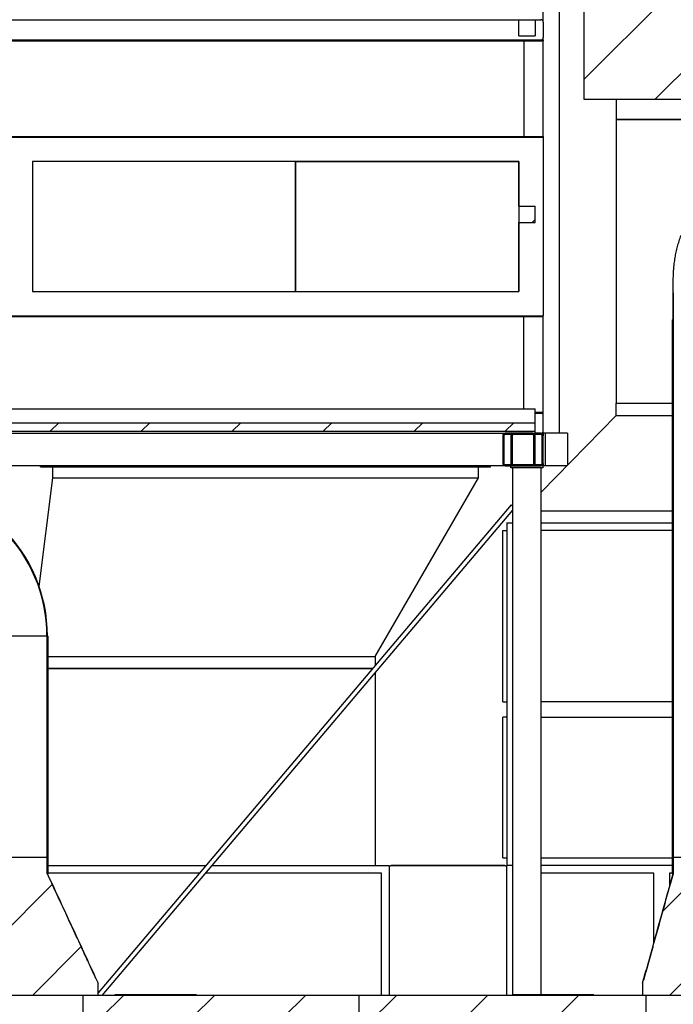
# Model space of a CAD drawing. Header units: millimetres. Extents: x 250 to 59450, y 0 to 41800.
# Tile 40 of 148: x 6398 to 8010, y 30205 to 32633. Entities that reach past the tile are written whole.
import ezdxf

# ---------------------------------------------------------------- set-up
doc = ezdxf.new("R2010")
doc.units = ezdxf.units.MM
doc.header["$LTSCALE"] = 50
doc.linetypes.add('CENTER', pattern=[10.16, 6.35, -1.27, 1.27, -1.27])
doc.layers.add('SCHNITT', color=5, linetype='CENTER')

msp = doc.modelspace()

# ---------------------------------------------------------------- hatches: boundary and pattern name
at = {"layer": 'SCHNITT', "linetype": 'Continuous', "lineweight": 18}
h = msp.add_hatch(dxfattribs=at)
h.set_pattern_fill('ANSI31', color=256, scale=50, angle=3e-322, style=0)
h.paths.add_polyline_path([(9089.67, 33337.17), (7789.67, 33337.17), (7789.67, 32437.17), (9089.67, 32437.17)], flags=0)
h = msp.add_hatch(dxfattribs=at)
h.set_pattern_fill('ANSI31', color=256, scale=50, angle=3e-322, style=0)
h.paths.add_polyline_path([(7629.67, 32633.17), (7629.67, 32593.17), (7669.67, 32593.17), (7669.67, 32633.17)], flags=0)
h = msp.add_hatch(dxfattribs=at)
h.set_pattern_fill('ANSI31', color=256, scale=50, angle=3e-322, style=0)
h.paths.add_polyline_path([(7669.67, 32173.17), (7629.67, 32173.17), (7629.67, 32133.17), (7669.67, 32133.17)], flags=0)
h = msp.add_hatch(dxfattribs=at)
h.set_pattern_fill('ANSI31', color=256, scale=50, style=0)
edge = h.paths.add_edge_path(flags=0)
edge.add_spline(control_points=[(8011.01, 31893.17), (8011.01, 31916.76), (8010.62, 31940.35), (8010.67, 31963.93), (8010.77, 32003.12), (8012.21, 32043.3), (8023.69, 32080.77), (8029.09, 32098.41), (8036.89, 32115.66), (8047.59, 32130.69), (8054.47, 32140.36), (8062.67, 32149.25), (8071.96, 32156.63), (8080.77, 32163.64), (8090.78, 32169.4), (8101.34, 32173.29), (8111.93, 32177.19), (8123.38, 32179.28), (8134.67, 32179.28), (8139.88, 32179.28), (8145.12, 32178.85), (8150.26, 32177.99), (8162.88, 32175.9), (8175.26, 32171.14), (8186.18, 32164.47), (8197.04, 32157.84), (8206.8, 32149.17), (8214.99, 32139.43), (8227.69, 32124.33), (8237.05, 32106.19), (8243.46, 32087.53), (8249.81, 32069.05), (8253.52, 32049.61), (8255.67, 32030.19), (8260.7, 31984.79), (8258.33, 31938.85), (8258.33, 31893.17)], knot_values=[1.0580363, 1.0580363, 1.0580363, 1.0580363, 1.1313036, 1.1313036, 1.1313036, 1.2536979, 1.2536979, 1.2536979, 1.3109683, 1.3109683, 1.3109683, 1.3475858, 1.3475858, 1.3475858, 1.3823887, 1.3823887, 1.3823887, 1.4173502, 1.4173502, 1.4173502, 1.4329951, 1.4329951, 1.4329951, 1.4719901, 1.4719901, 1.4719901, 1.5106233, 1.5106233, 1.5106233, 1.5709869, 1.5709869, 1.5709869, 1.6303297, 1.6303297, 1.6303297, 1.7692833, 1.7692833, 1.7692833, 1.7692833], weights=[1, 1, 1, 1, 1, 1, 1, 1, 1, 1, 1, 1, 1, 1, 1, 1, 1, 1, 1, 1, 1, 1, 1, 1, 1, 1, 1, 1, 1, 1, 1, 1, 1, 1, 1, 1, 1], degree=3, periodic=0)
edge.add_line((8258.33, 31893.17), (8259.34, 31893.17))
edge.add_spline(control_points=[(8259.34, 31893.17), (8259.34, 31916.69), (8259.72, 31940.2), (8259.67, 31963.71), (8259.58, 32003.15), (8258.14, 32043.58), (8246.61, 32081.29), (8241.18, 32099.05), (8233.32, 32116.42), (8222.55, 32131.56), (8215.61, 32141.31), (8207.34, 32150.29), (8197.97, 32157.74), (8189.07, 32164.8), (8178.97, 32170.62), (8168.31, 32174.54), (8157.62, 32178.48), (8146.06, 32180.59), (8134.67, 32180.59), (8129.4, 32180.59), (8124.1, 32180.15), (8118.9, 32179.28), (8106.14, 32177.16), (8093.63, 32172.34), (8082.6, 32165.59), (8071.62, 32158.88), (8061.76, 32150.11), (8053.5, 32140.25), (8041.36, 32125.77), (8032.25, 32108.54), (8025.87, 32090.75), (8019.54, 32073.11), (8015.67, 32054.55), (8013.33, 32035.96), (8007.37, 31988.73), (8010, 31940.78), (8010, 31893.17)], knot_values=[1.0644388, 1.0644388, 1.0644388, 1.0644388, 1.1376331, 1.1376331, 1.1376331, 1.2610521, 1.2610521, 1.2610521, 1.3188397, 1.3188397, 1.3188397, 1.355867, 1.355867, 1.355867, 1.3910689, 1.3910689, 1.3910689, 1.4264299, 1.4264299, 1.4264299, 1.4422504, 1.4422504, 1.4422504, 1.4816753, 1.4816753, 1.4816753, 1.5207344, 1.5207344, 1.5207344, 1.5784438, 1.5784438, 1.5784438, 1.6352851, 1.6352851, 1.6352851, 1.7801914, 1.7801914, 1.7801914, 1.7801914], weights=[1, 1, 1, 1, 1, 1, 1, 1, 1, 1, 1, 1, 1, 1, 1, 1, 1, 1, 1, 1, 1, 1, 1, 1, 1, 1, 1, 1, 1, 1, 1, 1, 1, 1, 1, 1, 1], degree=3, periodic=0)
edge.add_line((8010, 31893.17), (8011.01, 31893.17))
h = msp.add_hatch(dxfattribs=at)
h.set_pattern_fill('ANSI31', color=256, scale=50, style=0)
h.paths.add_polyline_path([(8010, 31893.17), (8008, 31893.17), (8008, 30527.17), (8010, 30527.17)], flags=0)
h = msp.add_hatch(dxfattribs=at)
h.set_pattern_fill('ANSI31', color=256, scale=50, angle=3e-322, style=0)
h.paths.add_polyline_path([(7669.67, 31639.17), (4869.67, 31639.17), (4869.67, 31618.17), (7669.67, 31618.17)], flags=0)
h = msp.add_hatch(dxfattribs=at)
h.set_pattern_fill('ANSI31', color=256, scale=50, angle=3e-322, style=0)
edge = h.paths.add_edge_path(flags=0)
edge.add_line((7589.67, 31607.17), (7589.67, 31539.17))
edge.add_arc((7595.67, 31539.17), 6, 180, 270)
edge.add_line((7595.67, 31533.17), (7663.67, 31533.17))
edge.add_arc((7663.67, 31539.17), 6, 270, 360)
edge.add_line((7669.67, 31539.17), (7669.67, 31607.17))
edge.add_arc((7663.67, 31607.17), 6, 0, 90)
edge.add_line((7663.67, 31613.17), (7595.67, 31613.17))
edge.add_arc((7595.67, 31607.17), 6, 90, 180)
edge = h.paths.add_edge_path(flags=0)
edge.add_arc((7663.67, 31539.17), 3, 270, 360, ccw=False)
edge.add_line((7663.67, 31536.17), (7595.67, 31536.17))
edge.add_arc((7595.67, 31539.17), 3, 180, 270, ccw=False)
edge.add_line((7592.67, 31539.17), (7592.67, 31607.17))
edge.add_arc((7595.67, 31607.17), 3, 90, 180, ccw=False)
edge.add_line((7595.67, 31610.17), (7663.67, 31610.17))
edge.add_arc((7663.67, 31607.17), 3, 0, 90, ccw=False)
edge.add_line((7666.67, 31607.17), (7666.67, 31539.17))
h = msp.add_hatch(dxfattribs=at)
h.set_pattern_fill('ANSI31', color=256, scale=50, style=0)
edge = h.paths.add_edge_path(flags=0)
edge.add_arc((6091.67, 31113.17), 373.66, 0, 90, ccw=False)
edge.add_line((6465.33, 31113.17), (6466.34, 31113.17))
edge.add_arc((6091.67, 31113.17), 374.67, 0, 90)
edge.add_line((6091.67, 31487.84), (6091.67, 31486.84))
h = msp.add_hatch(dxfattribs=at)
h.set_pattern_fill('ANSI31', color=256, scale=50, style=0)
h.paths.add_polyline_path([(6468.34, 31113.17), (6466.34, 31113.17), (6466.34, 30527.17), (6468.34, 30527.17)], flags=0)
h = msp.add_hatch(dxfattribs=at)
h.set_pattern_fill('ANSI31', color=256, scale=50, style=0)
edge = h.paths.add_edge_path(flags=0)
edge.add_line((6091.67, 30227.17), (6591.67, 30227.17))
edge.add_line((6591.67, 30227.17), (6591.67, 30257.17))
edge.add_spline(control_points=[(6591.67, 30257.17), (6581.24, 30279.68), (6570.82, 30302.19), (6560.39, 30324.7), (6549.96, 30347.21), (6539.53, 30369.71), (6529.1, 30392.22), (6508.23, 30437.23), (6487.37, 30482.24), (6466.34, 30527.17)], knot_values=[0, 0, 0, 0, 0.0744182, 0.0744182, 0.0744182, 0.1488364, 0.1488364, 0.1488364, 0.2976721, 0.2976721, 0.2976721, 0.2976721], weights=[1, 1, 1, 1, 1, 1, 1, 1, 1, 1], degree=3, periodic=0)
edge.add_line((6466.34, 30527.17), (6466.34, 30567.17))
edge.add_line((6466.34, 30567.17), (6217, 30567.17))
edge.add_line((6217, 30567.17), (6217, 30527.17))
edge.add_spline(control_points=[(6217, 30527.17), (6204.72, 30500.95), (6192.52, 30474.69), (6180.32, 30448.42), (6168.12, 30422.16), (6155.94, 30395.88), (6143.76, 30369.61), (6126.39, 30332.13), (6109.03, 30294.65), (6091.67, 30257.17)], knot_values=[0, 0, 0, 0, 0.0868786, 0.0868786, 0.0868786, 0.173757, 0.173757, 0.173757, 0.2976719, 0.2976719, 0.2976719, 0.2976719], weights=[1, 1, 1, 1, 1, 1, 1, 1, 1, 1], degree=3, periodic=0)
edge.add_line((6091.67, 30257.17), (6091.67, 30227.17))
h = msp.add_hatch(dxfattribs=at)
h.set_pattern_fill('ANSI31', color=256, scale=50, style=0)
edge = h.paths.add_edge_path(flags=0)
edge.add_line((7934.67, 30227.17), (8334.67, 30227.17))
edge.add_line((8334.67, 30227.17), (8334.67, 30257.17))
edge.add_spline(control_points=[(8334.67, 30257.17), (8328.41, 30279.68), (8322.15, 30302.19), (8315.89, 30324.69), (8309.63, 30347.2), (8303.37, 30369.7), (8297.1, 30392.2), (8284.56, 30437.21), (8272.03, 30482.21), (8259.34, 30527.17)], knot_values=[0, 0, 0, 0, 0.0700784, 0.0700784, 0.0700784, 0.1401567, 0.1401567, 0.1401567, 0.2803129, 0.2803129, 0.2803129, 0.2803129], weights=[1, 1, 1, 1, 1, 1, 1, 1, 1, 1], degree=3, periodic=0)
edge.add_line((8259.34, 30527.17), (8259.34, 30567.17))
edge.add_line((8259.34, 30567.17), (8010, 30567.17))
edge.add_line((8010, 30567.17), (8010, 30527.17))
edge.add_spline(control_points=[(8010, 30527.17), (8001.79, 30498.08), (7993.65, 30468.97), (7985.53, 30439.86), (7977.4, 30410.74), (7969.29, 30381.62), (7961.18, 30352.5), (7952.34, 30320.73), (7943.5, 30288.95), (7934.67, 30257.17)], knot_values=[0, 0, 0, 0, 0.0906827, 0.0906827, 0.0906827, 0.1813652, 0.1813652, 0.1813652, 0.2803127, 0.2803127, 0.2803127, 0.2803127], weights=[1, 1, 1, 1, 1, 1, 1, 1, 1, 1], degree=3, periodic=0)
edge.add_line((7934.67, 30257.17), (7934.67, 30227.17))
h = msp.add_hatch(dxfattribs=at)
h.set_pattern_fill('ANSI31', color=256, scale=50, style=0)
h.paths.add_polyline_path([(7234.67, 30155.17), (7234.67, 30227.17), (6553.67, 30227.17), (6553.67, 30173.17), (7184.67, 30173.17), (7184.67, 30155.17)], flags=0)
h = msp.add_hatch(dxfattribs=at)
h.set_pattern_fill('ANSI31', color=256, scale=50, style=0)
h.paths.add_polyline_path([(6822.18, 30227.17), (6822.18, 30228.17), (6633.17, 30228.17), (6633.17, 30227.17)], flags=0)
h = msp.add_hatch(dxfattribs=at)
h.set_pattern_fill('ANSI31', color=256, scale=50, style=0)
h.paths.add_polyline_path([(8394.67, 30227.17), (8322.67, 30227.17), (8322.67, 30177.17), (7943.67, 30177.17), (7943.67, 30227.17), (7234.67, 30227.17), (7234.67, 30155.17), (7284.67, 30155.17), (7284.67, 29517.17), (7234.67, 29517.17), (7234.67, 29445.17), (8394.67, 29445.17)], flags=0)
h = msp.add_hatch(dxfattribs=at)
h.set_pattern_fill('ANSI31', color=256, scale=50, style=0)
h.paths.add_polyline_path([(7814.67, 30227.17), (7814.67, 30228.17), (7625.66, 30228.17), (7625.66, 30227.17)], flags=0)

# ---------------------------------------------------------------- linework, layer by layer
at = {"color": 36, "linetype": 'Continuous', "lineweight": 25, "true_color": 0x7c3c04}
for p, q in [((7789.67, 33337.17), (7789.67, 32437.17)), ((7789.67, 32437.17), (9089.67, 32437.17)), ((7869.67, 32437.17), (7869.67, 32432.17)), ((7869.67, 32432.17), (7869.67, 32387.17)), ((7869.67, 32387.17), (7869.67, 31687.17)), ((7869.67, 32387.17), (9169.67, 32387.17)), ((9169.67, 32387.17), (7869.67, 32387.17)), ((7869.67, 31657.17), (7869.67, 31687.17)), ((7869.67, 31687.17), (8007.67, 31687.17)), ((7869.67, 31687.17), (8007.67, 31687.17)), ((7684.67, 31468.15), (7869.67, 31657.17)), ((7869.67, 31657.17), (8007.67, 31657.17)), ((6449.67, 31530.17), (6449.67, 31533.17)), ((6449.67, 31530.17), (7559.67, 31530.17)), ((6479.67, 31503.17), (6479.67, 31530.17)), ((7529.67, 31503.17), (7529.67, 31530.17)), ((7559.67, 31530.17), (7559.67, 31533.17)), ((6446.2, 31235.39), (6479.67, 31503.17)), ((6479.67, 31503.17), (7529.67, 31503.17)), ((7274.67, 31063.17), (7529.67, 31503.17)), ((7684.67, 31422.17), (8007.67, 31422.17)), ((7589.67, 31373.17), (7599.67, 31373.17)), ((7589.67, 30951.17), (7589.67, 31373.17)), ((7599.67, 31392.17), (7599.67, 30547.17)), ((7599.67, 31392.17), (7614.67, 31392.17)), ((7684.67, 31392.17), (8007.67, 31392.17)), ((8007.67, 31373.17), (7684.67, 31373.17)), ((6468.67, 31063.17), (7274.67, 31063.17)), ((7274.67, 31063.17), (7274.67, 31040.71)), ((6468.67, 31033.17), (7268.29, 31033.17)), ((7268.29, 31033.17), (6468.67, 31033.17)), ((7274.67, 31022.13), (7274.67, 30547.17)), ((7589.67, 30951.17), (7599.67, 30951.17)), ((8007.67, 30951.17), (7684.67, 30951.17)), ((7599.67, 30913.17), (7589.67, 30913.17)), ((7589.67, 30566.17), (7589.67, 30913.17)), ((7684.67, 30913.17), (8007.67, 30913.17)), ((6468.67, 30547.17), (6857, 30547.17)), ((6872.72, 30547.17), (7309.67, 30547.17)), ((7309.67, 30547.17), (7309.67, 30227.17)), ((7314.41, 30547.17), (7594.93, 30547.17)), ((7594.93, 30547.17), (7314.41, 30547.17)), ((7589.67, 30566.17), (7599.67, 30566.17)), ((7599.67, 30227.17), (7599.67, 30547.17)), ((7614.67, 30547.17), (7599.67, 30547.17)), ((7614.67, 30547.17), (7599.67, 30547.17)), ((7684.67, 30566.17), (8007.67, 30566.17)), ((8007.67, 30547.17), (7684.67, 30547.17)), ((8007.67, 30547.17), (7684.67, 30547.17)), ((6840.92, 30528.17), (6468.67, 30528.17)), ((7290.67, 30528.17), (6856.64, 30528.17)), ((7290.67, 30227.17), (7290.67, 30528.17)), ((7962.67, 30528.17), (7684.67, 30528.17)), ((7962.67, 30357.9), (7962.67, 30528.17)), ((8007.67, 30528.17), (8000.67, 30528.17)), ((8000.67, 30528.17), (8000.67, 30494.77))]:
    msp.add_line(p, q, dxfattribs=at)
at = {"color": 136, "linetype": 'Continuous', "lineweight": 25, "true_color": 0x008080}
for p, q in [((7689.67, 32627.17), (7689.67, 33293.17)), ((7729.67, 31613.17), (7729.67, 33293.17)), ((5095.67, 32633.17), (7629.67, 32633.17)), ((7629.67, 32633.17), (7669.67, 32633.17)), ((7629.67, 32593.17), (7629.67, 32633.17)), ((7669.67, 32633.17), (7669.67, 32593.17)), ((7669.67, 32633.17), (7683.67, 32633.17)), ((7689.67, 32627.17), (7689.67, 32589.17)), ((7629.67, 32593.17), (7669.67, 32593.17)), ((7689.67, 32583.17), (7689.67, 32589.17)), ((5089.67, 32583.17), (7689.67, 32583.17)), ((5089.67, 32581.17), (7689.67, 32581.17)), ((7641.67, 32581.17), (7641.67, 32345.17)), ((7689.67, 32583.17), (7689.67, 32581.17)), ((7689.67, 32345.17), (7689.67, 32581.17)), ((5089.67, 32345.17), (7689.67, 32345.17)), ((5089.67, 32343.17), (7689.67, 32343.17)), ((5089.67, 32343.17), (7689.67, 32343.17)), ((7689.67, 32345.17), (7689.67, 32343.17)), ((7689.67, 32343.17), (7689.67, 31903.17)), ((7629.67, 32283.17), (6429.67, 32283.17)), ((6429.67, 32283.17), (6429.67, 31963.17)), ((6429.67, 32283.17), (6429.67, 31963.17)), ((7078.13, 32283.17), (6429.67, 32283.17)), ((7078.13, 31963.17), (7078.13, 32283.17)), ((7078.13, 32283.17), (7078.13, 31963.17)), ((7078.13, 32283.17), (7629.67, 32283.17)), ((7629.67, 32173.17), (7629.67, 32283.17)), ((7629.67, 32283.17), (7629.67, 32173.17)), ((7629.67, 32173.17), (7669.67, 32173.17)), ((7629.67, 32173.17), (7629.67, 32133.17)), ((7669.67, 32133.17), (7669.67, 32173.17)), ((7629.67, 32133.17), (7669.67, 32133.17)), ((7629.67, 31963.17), (7629.67, 32133.17)), ((7629.67, 32133.17), (7629.67, 31963.17)), ((6429.67, 31963.17), (7629.67, 31963.17)), ((6429.67, 31963.17), (7078.13, 31963.17)), ((7078.13, 31963.17), (7629.67, 31963.17)), ((5089.67, 31903.17), (7689.67, 31903.17)), ((5089.67, 31903.17), (7689.67, 31903.17)), ((5089.67, 31901.17), (7689.67, 31901.17)), ((7641.67, 31673.17), (7641.67, 31901.17)), ((7689.67, 31901.17), (7689.67, 31903.17)), ((7689.67, 31665.17), (7689.67, 31901.17)), ((4869.67, 31673.17), (7669.67, 31673.17)), ((7669.67, 31670.67), (7669.67, 31673.17)), ((7669.67, 31639.17), (7669.67, 31670.67)), ((7669.67, 31665.17), (7689.67, 31665.17)), ((7669.67, 31663.17), (7689.67, 31663.17)), ((7689.67, 31663.17), (7689.67, 31665.17)), ((7689.67, 31657.17), (7689.67, 31663.17)), ((4869.67, 31639.17), (7669.67, 31639.17)), ((7669.67, 31618.17), (7669.67, 31639.17)), ((7689.67, 31619.17), (7689.67, 31657.17)), ((4869.67, 31618.17), (7669.67, 31618.17)), ((5143.67, 31613.17), (7595.67, 31613.17)), ((7663.67, 31613.17), (7595.67, 31613.17)), ((7663.67, 31613.17), (7669.67, 31613.17)), ((7669.67, 31615.67), (7669.67, 31618.17)), ((7669.67, 31613.17), (7669.67, 31615.67)), ((7683.67, 31613.17), (7669.67, 31613.17)), ((7689.67, 31613.17), (7689.67, 31619.17)), ((7695.67, 31613.17), (7689.67, 31613.17)), ((7689.67, 31613.17), (7689.67, 31607.17)), ((7694.67, 31613.17), (7694.67, 31533.17)), ((7723.67, 31613.17), (7695.67, 31613.17)), ((7729.67, 31613.17), (7723.67, 31613.17)), ((7749.67, 31613.17), (7729.67, 31613.17)), ((7749.67, 31613.17), (7749.67, 31534.57)), ((7589.67, 31607.17), (7589.67, 31539.17)), ((7592.67, 31607.17), (7592.67, 31539.17)), ((7663.67, 31610.17), (7595.67, 31610.17)), ((7609.67, 31610.17), (7609.67, 31607.17)), ((7609.67, 31607.17), (7609.67, 31539.17)), ((7609.67, 31607.17), (7609.67, 31539.17)), ((7612.67, 31607.17), (7612.67, 31539.17)), ((7666.67, 31539.17), (7666.67, 31607.17)), ((7683.67, 31610.17), (7668.87, 31610.17)), ((7669.67, 31539.17), (7669.67, 31607.17)), ((7686.67, 31539.17), (7686.67, 31607.17)), ((7689.67, 31539.17), (7689.67, 31607.17)), ((7595.67, 31533.17), (5169.67, 31533.17)), ((7595.67, 31536.17), (7663.67, 31536.17)), ((7595.67, 31533.17), (7663.67, 31533.17)), ((7609.67, 31539.17), (7609.67, 31536.17)), ((7609.67, 31528.17), (7609.67, 31533.17)), ((7689.67, 31528.17), (7609.67, 31528.17)), ((7614.67, 30228.17), (7614.67, 31528.17)), ((7663.67, 31533.17), (7683.67, 31533.17)), ((7668.87, 31536.17), (7683.67, 31536.17)), ((7689.67, 31533.17), (7683.67, 31533.17)), ((7684.67, 30228.17), (7684.67, 31528.17)), ((7689.67, 31539.17), (7689.67, 31533.17)), ((7689.67, 31528.17), (7689.67, 31533.17)), ((7694.67, 31533.17), (7689.67, 31533.17)), ((7699.67, 31533.17), (7694.67, 31533.17)), ((7748.31, 31533.17), (7699.67, 31533.17)), ((7610.09, 31437.05), (6591.67, 30233.65)), ((6601.91, 30227.17), (7614.67, 31423.89)), ((7610.09, 31437.05), (7614.67, 31433.17))]:
    msp.add_line(p, q, dxfattribs=at)
at = {"color": 11, "linetype": 'Continuous', "lineweight": 25, "true_color": 0xff8080}
for p, q in [((8009.67, 31959.52), (8009.67, 31893.17)), ((8007.67, 31893.17), (8007.67, 30527.17)), ((8007.67, 31893.17), (8008, 31893.17)), ((8008, 31893.17), (8008, 30527.17)), ((8008, 31893.17), (8010, 31893.17)), ((8010, 31893.17), (8010, 30527.17)), ((8010, 31893.17), (8011.01, 31893.17)), ((6465.33, 31113.17), (6218.01, 31113.17)), ((6465.33, 31113.17), (6466.34, 31113.17)), ((6466.34, 30527.17), (6466.34, 31113.17)), ((6466.34, 31113.17), (6468.34, 31113.17)), ((6468.34, 30527.17), (6468.34, 31113.17)), ((6468.34, 31113.17), (6468.67, 31113.17)), ((6468.67, 30527.17), (6468.67, 31113.17)), ((6466.34, 30567.17), (6217, 30567.17)), ((6466.34, 30567.17), (6466.34, 30527.17)), ((8010, 30527.17), (8010, 30567.17)), ((8259.34, 30567.17), (8010, 30567.17)), ((6466.34, 30527.17), (6468.34, 30527.17)), ((6468.34, 30527.17), (6468.67, 30527.17)), ((8007.67, 30527.17), (8008, 30527.17)), ((8008, 30527.17), (8010, 30527.17)), ((6591.67, 30227.17), (6591.67, 30257.17)), ((7934.67, 30257.17), (7934.67, 30227.17)), ((6591.67, 30227.17), (6091.67, 30227.17)), ((6553.67, 30227.17), (6553.67, 30173.17)), ((7234.67, 30227.17), (6553.67, 30227.17)), ((6633.17, 30227.17), (6633.17, 30228.17)), ((6822.18, 30228.17), (6633.17, 30228.17)), ((6822.18, 30227.17), (6633.17, 30227.17)), ((6822.18, 30228.17), (6822.18, 30227.17)), ((6834.37, 30228.17), (6822.18, 30228.17)), ((6834.37, 30228.17), (6834.37, 30227.17)), ((7234.67, 30227.17), (7234.67, 30155.17)), ((7234.67, 30227.17), (7234.67, 30155.17)), ((7943.67, 30227.17), (7234.67, 30227.17)), ((7613.46, 30228.17), (7613.46, 30227.17)), ((7625.66, 30228.17), (7613.46, 30228.17)), ((7625.66, 30227.17), (7625.66, 30228.17)), ((7814.67, 30228.17), (7625.66, 30228.17)), ((7814.67, 30227.17), (7625.66, 30227.17)), ((7814.67, 30228.17), (7814.67, 30227.17)), ((8334.67, 30227.17), (7934.67, 30227.17)), ((7943.67, 30177.17), (7943.67, 30227.17))]:
    msp.add_line(p, q, dxfattribs=at)
at = {"color": 136, "linetype": 'Continuous', "lineweight": 25, "true_color": 0x008080}
for centre, radius, start, end in [((7683.67, 32627.17), 6, 0, 90), ((7683.67, 32589.17), 6, 270, 0), ((7683.67, 31657.17), 6, 0, 90), ((7595.67, 31607.17), 6, 90, 180), ((7663.67, 31607.17), 6, 0, 90), ((7683.67, 31619.17), 6, 270, 0), ((7683.67, 31607.17), 6, 0, 90), ((7595.67, 31607.17), 3, 90, 180), ((7615.67, 31607.17), 6, 150, 180), ((7615.67, 31607.17), 3, 90, 180), ((7663.67, 31607.17), 3, 0, 90), ((7683.67, 31607.17), 3, 0, 90), ((7595.67, 31539.17), 6, 180, 270), ((7595.67, 31539.17), 3, 180, 270), ((7615.67, 31539.17), 6, 180, 210), ((7615.67, 31539.17), 3, 180, 270), ((7663.67, 31539.17), 6, 270, 0), ((7663.67, 31539.17), 3, 270, 0), ((7683.67, 31539.17), 6, 270, 0), ((7683.67, 31539.17), 3, 270, 0)]:
    msp.add_arc(centre, radius, start, end, dxfattribs=at)
at = {"color": 11, "linetype": 'Continuous', "lineweight": 25, "true_color": 0xff8080}
for radius in [375, 374.67, 373.66]:
    msp.add_arc((6091.67, 31113.17), radius, 0, 90, dxfattribs=at)
at = {"color": 36, "linetype": 'Continuous', "lineweight": 25, "true_color": 0x7c3c04}
for centre, start, end in [((7314.41, 30542.43), 90, 180), ((7314.41, 30542.43), 90, 180), ((7594.93, 30542.43), 0, 90), ((7594.93, 30542.43), 0, 90)]:
    msp.add_arc(centre, 4.74, start, end, dxfattribs=at)
at = {"color": 11, "linetype": 'Continuous', "lineweight": 25, "true_color": 0xff8080}
for points, knots in [([(8010, 31893.17), (8009.95, 31905.07), (8009.83, 31928.87), (8009.59, 31958.63), (8009.79, 31982.46), (8010.32, 32000.34), (8011.39, 32018.19), (8013.05, 32034.7), (8015.26, 32049.83), (8017.95, 32063.63), (8021.4, 32077.31), (8025.7, 32090.77), (8030.91, 32103.85), (8036.47, 32115.14), (8042.09, 32124.72), (8047.48, 32132.71), (8053.39, 32140.31), (8059.82, 32147.43), (8066.81, 32154.09), (8074.38, 32160.22), (8082.45, 32165.68), (8090.92, 32170.35), (8099.81, 32174.25), (8109.15, 32177.31), (8118.21, 32179.3), (8126.74, 32180.37), (8134.84, 32180.7), (8143.12, 32180.34), (8151.6, 32179.21), (8160.03, 32177.32), (8168.26, 32174.69), (8176.15, 32171.4), (8183.73, 32167.5), (8191.04, 32162.96), (8198.1, 32157.77), (8204.81, 32152.01), (8211.17, 32145.68), (8217.12, 32138.86), (8223.58, 32130.37), (8230.19, 32120.06), (8236.66, 32107.71), (8242.17, 32094.76), (8246.81, 32081.19), (8250.58, 32067.19), (8253.56, 32052.84), (8255.81, 32038.36), (8257.63, 32022.01), (8258.88, 32003.8), (8259.54, 31983.76), (8259.75, 31958.64), (8259.46, 31928.44), (8259.38, 31904.93), (8259.34, 31893.17)], [0, 0, 0, 0, 0.0510233, 0.1020462, 0.1276089, 0.1531826, 0.1787423, 0.2042858, 0.2242959, 0.2443037, 0.2645375, 0.284768, 0.3048257, 0.324879, 0.3386515, 0.3524367, 0.3662047, 0.3798728, 0.3935395, 0.4075629, 0.4215845, 0.4352752, 0.4489645, 0.4631666, 0.4773676, 0.4886451, 0.4999994, 0.5120775, 0.5241559, 0.5366213, 0.5490873, 0.5611575, 0.5732286, 0.5856177, 0.5980077, 0.6107481, 0.6234896, 0.6364932, 0.649498, 0.6692163, 0.6889396, 0.7092084, 0.7294814, 0.7503921, 0.7713337, 0.7922904, 0.8132218, 0.8418639, 0.8705196, 0.8991738, 0.9495869, 1, 1, 1, 1]), ([(6466.34, 30527.17), (6476.82, 30504.69), (6497.8, 30459.73), (6529.1, 30392.22), (6560.39, 30324.7), (6581.24, 30279.68), (6591.67, 30257.17)], [0, 0, 0, 0, 0.2499989, 0.4999989, 0.7499994, 1, 1, 1, 1]), ([(6588.18, 30264.72), (6588.15, 30264.77), (6587.76, 30265.61), (6586.93, 30267.41), (6585.77, 30269.92), (6584.7, 30272.22), (6583.81, 30274.15), (6582.89, 30276.14), (6581.64, 30278.83), (6580, 30282.37), (6577.81, 30287.1), (6575.41, 30292.28), (6572.83, 30297.87), (6570.23, 30303.49), (6567.62, 30309.11), (6565.02, 30314.73), (6561.98, 30321.3), (6558.49, 30328.84), (6554.56, 30337.32), (6549.67, 30347.88), (6543.83, 30360.5), (6537, 30375.25), (6528.96, 30392.62), (6519.68, 30412.67), (6509.16, 30435.39), (6498.58, 30458.23), (6487.97, 30481.16), (6477.33, 30504.15), (6470.22, 30519.5), (6466.67, 30527.17)], [0, 0, 0, 0, 0.001192, 0.019871, 0.0363518, 0.0455839, 0.0541951, 0.0623767, 0.0703039, 0.0859323, 0.1019055, 0.1228442, 0.144643, 0.1667777, 0.1886378, 0.209902, 0.2306801, 0.2626391, 0.2940635, 0.3251813, 0.3803724, 0.4354017, 0.4905348, 0.5744557, 0.658876, 0.7437472, 0.8289712, 0.9144295, 1, 1, 1, 1]), ([(7934.67, 30257.17), (7939.09, 30273.06), (7947.92, 30304.84), (7964.87, 30365.74), (7985.49, 30439.87), (8001.83, 30498.07), (8010, 30527.17)], [0, 0, 0, 0, 0.1764948, 0.3529897, 0.6764946, 1, 1, 1, 1]), ([(8009.67, 30527.17), (8007.55, 30519.54), (8003.31, 30504.29), (7996.97, 30481.46), (7990.65, 30458.72), (7984.37, 30436.1), (7978.13, 30413.63), (7972.97, 30395.02), (7968.84, 30380.12), (7965.72, 30368.88), (7962.58, 30357.57), (7959.41, 30346.16), (7956.19, 30334.61), (7953.49, 30324.91), (7951.32, 30317.11), (7949.67, 30311.17), (7948.01, 30305.21), (7946.37, 30299.29), (7944.73, 30293.4), (7943.24, 30288.01), (7941.89, 30283.17), (7940.7, 30278.89), (7939.76, 30275.49), (7939.04, 30272.92), (7938.39, 30270.55), (7937.66, 30267.94), (7937.06, 30265.79), (7936.75, 30264.66), (7936.67, 30264.36)], [0, 0, 0, 0, 0.0847472, 0.1693135, 0.2535226, 0.3372407, 0.4204548, 0.5035162, 0.5451176, 0.5868228, 0.628698, 0.670861, 0.7135172, 0.7570017, 0.7792115, 0.8018353, 0.8249607, 0.8483683, 0.8714122, 0.8935301, 0.9094287, 0.9250258, 0.9410487, 0.9495875, 0.9586937, 0.9748574, 0.993172, 1, 1, 1, 1])]:
    msp.add_open_spline(points, degree=3, knots=knots, dxfattribs=at)

doc.saveas('drawing.dxf')
